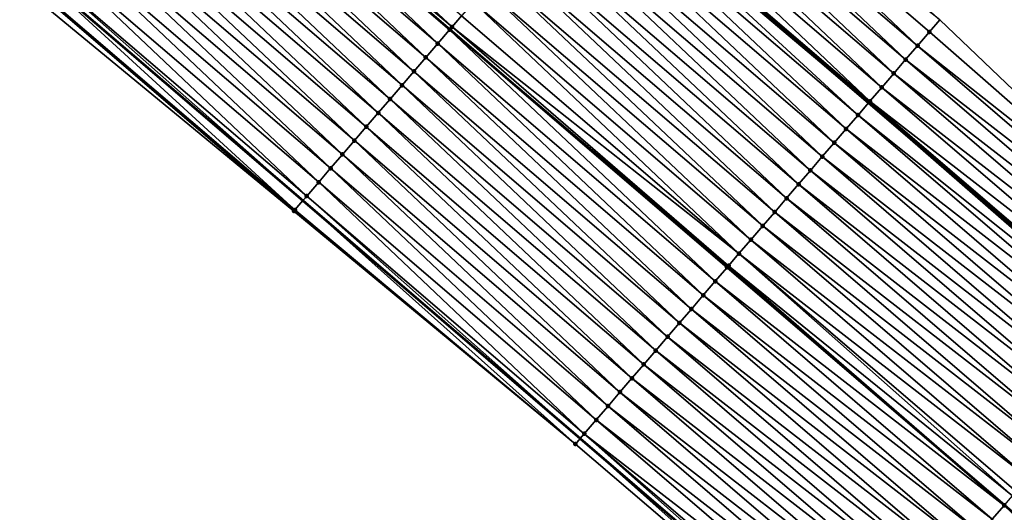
# Model space of a CAD drawing. Header units: feet. Extents: x 2017424 to 2024169, y 808042 to 818730.
# Tile 174 of 256: x 2018863 to 2018917, y 817466 to 817493. Entities that reach past the tile are written whole.
import ezdxf

# ---------------------------------------------------------------- set-up
doc = ezdxf.new("R2010")
doc.units = ezdxf.units.FT
doc.header["$MEASUREMENT"] = 0
for name, color, linetype, lineweight in [('EP_Travel Lane', 172, 'Continuous', 53), ('NB-Road Shots', 141, 'Continuous', 100), ('NB-Road X-Section', 40, 'Continuous', 13), ('STRIPING', 60, 'Continuous', 53)]:
    doc.layers.add(name, color=color, linetype=linetype, lineweight=lineweight)
doc.layers.add('I-77-MM15-17_NB-Surface-BORDER', color=7, linetype='Continuous')
doc.layers.add('I-77-MM15-17_NB-Surface-TIN', color=7, linetype='Continuous')

msp = doc.modelspace()

# ---------------------------------------------------------------- linework, layer by layer
at = {"layer": 'EP_Travel Lane'}
for points in [[(2018680.487801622, 817682.9492509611, 265.2869887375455), (2018695.732662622, 817670.0038730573, 265.1723295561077), (2018710.977544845, 817657.058477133, 265.062097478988), (2018726.222418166, 817644.1130887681, 264.9500094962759), (2018741.467385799, 817631.1676203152, 264.8575834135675), (2018756.712394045, 817618.2221173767, 264.7736264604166), (2018771.957462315, 817605.2765634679, 264.7021801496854), (2018787.202530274, 817592.331009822, 264.6306692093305), (2018802.449268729, 817579.3916672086, 264.6042746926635), (2018817.723675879, 817566.4807958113, 264.5448147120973), (2018832.998122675, 817553.5698909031, 264.4957293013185), (2018848.274330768, 817540.7163852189, 264.4197961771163), (2018863.594907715, 817527.8605148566, 264.3358394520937), (2018878.981106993, 817514.9153994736, 264.2239880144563), (2018894.161988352, 817501.8954641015, 264.0749702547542), (2018909.342777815, 817488.8756075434, 263.9106404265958), (2018924.522298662, 817475.8265810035, 263.7352914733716), (2018939.679067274, 817462.7787122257, 263.5755120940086), (2018954.858152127, 817449.6994170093, 263.3990584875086), (2018969.966004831, 817436.5953749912, 263.2069529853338), (2018985.073937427, 817423.4912636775, 263.0262041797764), (2019000.181863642, 817410.3891753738, 262.8748321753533)], [(2018679.915244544, 817651.296942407, 265.5613112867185), (2018695.185495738, 817638.3821200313, 265.3919447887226), (2018710.455550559, 817625.4674637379, 265.1817087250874), (2018725.725785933, 817612.5526547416, 265.0090497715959), (2018740.995981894, 817599.6378790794, 264.8281840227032), (2018756.266327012, 817586.722977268, 264.6783650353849), (2018771.536634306, 817573.8081074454, 264.5206743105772), (2018786.810242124, 817560.8913698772, 264.385724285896), (2018802.084329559, 817547.9807687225, 264.2426014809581), (2018817.358385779, 817535.070193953, 264.0913103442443), (2018832.701104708, 817522.1609300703, 263.9430832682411), (2018848.021889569, 817509.3056202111, 263.821537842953), (2018863.207168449, 817496.5298005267, 263.6983203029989), (2018878.387983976, 817483.5099216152, 263.53832794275), (2018893.568794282, 817470.4900471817, 263.3774655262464), (2018908.714644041, 817457.4700170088, 263.2195613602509), (2018923.871443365, 817444.4221217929, 263.0650736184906), (2018938.981822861, 817431.402658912, 262.8844902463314), (2018954.089652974, 817418.2986364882, 262.6891724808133), (2018969.197641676, 817405.1944765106, 262.516409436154), (2018984.308099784, 817392.0901700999, 262.3623027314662), (2018999.417576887, 817378.9879514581, 262.1726047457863)]]:
    msp.add_polyline3d(points, dxfattribs=at)
at = {"layer": 'I-77-MM15-17_NB-Surface-BORDER', "color": 3, "linetype": 'Continuous', "lineweight": -3}
for points in [[(2018680.645252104, 817683.1354620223, 265.283357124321), (2018696.27037605, 817670.6399375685, 265.1465820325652), (2018712.832506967, 817659.2525219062, 264.9939318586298), (2018729.394689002, 817647.8650630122, 264.8519203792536), (2018744.665829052, 817634.9501189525, 264.8028906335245), (2018759.937057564, 817622.0351000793, 264.7722757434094), (2018775.853890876, 817609.883752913, 264.7126077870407), (2018791.460974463, 817597.3659360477, 264.6744261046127), (2018807.035076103, 817584.816546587, 264.6598381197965), (2018822.474365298, 817572.1005646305, 264.6231879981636), (2018837.739438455, 817559.178745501, 264.5514728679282), (2018852.844230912, 817546.1622988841, 264.4526909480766), (2018868.164826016, 817533.3067755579, 264.3296399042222), (2018882.957923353, 817519.552864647, 264.1741285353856), (2018898.238566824, 817506.648392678, 264.0956368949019), (2018913.244286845, 817493.4243320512, 263.9377196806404), (2018927.737411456, 817479.5610504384, 263.7605349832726), (2018942.359920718, 817465.8928813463, 263.5743097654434), (2018956.895395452, 817452.0483271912, 263.3891777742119), (2018972.003313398, 817438.9442311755, 263.2061667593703), (2018986.456066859, 817425.0846488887, 263.0327841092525), (2019002.50888911, 817413.0720766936, 262.9231978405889)], [(2018998.315566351, 817377.7179933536, 262.1044480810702), (2018983.699811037, 817391.389350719, 262.3112769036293), (2018968.662655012, 817404.5779871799, 262.4949297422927), (2018953.25991355, 817417.3428071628, 262.6335508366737), (2018938.547647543, 817430.9025963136, 262.8489513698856), (2018923.816493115, 817444.3583262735, 263.0619861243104), (2018908.472494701, 817457.1889091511, 263.2042565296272), (2018893.300918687, 817470.1779385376, 263.3587733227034), (2018877.897395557, 817482.9383015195, 263.5059968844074), (2018862.474259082, 817495.6759465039, 263.6408178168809), (2018847.242212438, 817508.3769615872, 263.7586813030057), (2018832.143499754, 817521.4967048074, 263.9068526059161), (2018816.564544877, 817534.131511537, 264.0289594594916), (2018801.430892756, 817547.2079866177, 264.2069460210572), (2018786.380197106, 817560.3827849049, 264.3616748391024), (2018771.058846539, 817573.2433759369, 264.4977271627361), (2018756.038213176, 817586.4533273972, 264.6700593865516), (2018740.274153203, 817598.7845887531, 264.8047430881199), (2018725.120969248, 817611.8377022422, 264.9878453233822), (2018709.955365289, 817624.8761507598, 265.168795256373), (2018695.161368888, 817638.3535921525, 265.3918769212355), (2018679.766550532, 817651.1211484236, 265.558469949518)]]:
    msp.add_polyline3d(points, dxfattribs=at)
at = {"layer": 'I-77-MM15-17_NB-Surface-TIN', "color": 128, "linetype": 'Continuous', "lineweight": -3}
for points in [[(2018886.556645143, 817493.0309624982, 263.8179350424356), (2018871.889563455, 817506.6497095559, 263.9887548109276), (2018871.245923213, 817505.8995558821, 263.962955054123)], [(2018886.556645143, 817493.0309624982, 263.8179350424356), (2018887.070465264, 817493.6297643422, 263.8425082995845), (2018871.889563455, 817506.6497095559, 263.9887548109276)], [(2018885.76810092, 817492.1119213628, 263.7866481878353), (2018871.238392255, 817505.8907786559, 263.9626531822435), (2018870.587193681, 817505.1318712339, 263.9319902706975)], [(2018886.419232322, 817492.8708863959, 263.8061185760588), (2018871.245923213, 817505.8995558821, 263.962955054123), (2018871.238392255, 817505.8907786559, 263.9626531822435)], [(2018885.76810092, 817492.1119213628, 263.7866481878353), (2018886.419232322, 817492.8708863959, 263.8061185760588), (2018871.238392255, 817505.8907786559, 263.9626531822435)], [(2018886.556645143, 817493.0309624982, 263.8179350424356), (2018871.245923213, 817505.8995558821, 263.962955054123), (2018886.42676155, 817492.8796574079, 263.806766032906)], [(2018886.419232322, 817492.8708863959, 263.8061185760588), (2018886.42676155, 817492.8796574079, 263.806766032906), (2018871.245923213, 817505.8995558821, 263.962955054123)], [(2018912.017984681, 817491.9945977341, 263.9294328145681), (2018897.488201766, 817505.7735187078, 264.09306227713), (2018896.837160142, 817505.0144766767, 264.0885511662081)], [(2018912.017984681, 817491.9945977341, 263.9294328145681), (2018912.669019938, 817492.7536452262, 263.9328831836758), (2018897.488201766, 817505.7735187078, 264.09306227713)], [(2018912.669019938, 817492.7536452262, 263.9328831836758), (2018913.244286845, 817493.4243320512, 263.9377196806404), (2018897.488201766, 817505.7735187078, 264.09306227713)], [(2018885.116984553, 817491.352943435, 263.7696829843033), (2018870.587193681, 817505.1318712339, 263.9319902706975), (2018869.93608013, 817504.3728908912, 263.9154944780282)], [(2018885.116984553, 817491.352943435, 263.7696829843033), (2018885.76810092, 817492.1119213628, 263.7866481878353), (2018870.587193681, 817505.1318712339, 263.9319902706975)], [(2018911.366941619, 817491.2355569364, 263.924681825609), (2018896.837160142, 817505.0144766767, 264.0885511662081), (2018896.186100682, 817504.2554499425, 264.0810681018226)], [(2018911.366941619, 817491.2355569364, 263.924681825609), (2018912.017984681, 817491.9945977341, 263.9294328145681), (2018896.837160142, 817505.0144766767, 264.0885511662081)], [(2018884.465824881, 817490.5940026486, 263.7455019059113), (2018869.93608013, 817504.3728908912, 263.9154944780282), (2018869.284938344, 817503.6139347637, 263.8942940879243)], [(2018884.465824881, 817490.5940026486, 263.7455019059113), (2018885.116984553, 817491.352943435, 263.7696829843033), (2018869.93608013, 817504.3728908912, 263.9154944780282)], [(2018910.715907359, 817490.4765085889, 263.9213976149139), (2018896.186100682, 817504.2554499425, 264.0810681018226), (2018895.535063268, 817503.4964043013, 264.0772583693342)], [(2018910.715907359, 817490.4765085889, 263.9213976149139), (2018911.366941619, 817491.2355569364, 263.924681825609), (2018896.186100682, 817504.2554499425, 264.0810681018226)], [(2018883.814689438, 817489.8350410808, 263.7253582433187), (2018869.284938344, 817503.6139347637, 263.8942940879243), (2018868.633814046, 817502.8549636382, 263.8760075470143)], [(2018883.814689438, 817489.8350410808, 263.7253582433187), (2018884.465824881, 817490.5940026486, 263.7455019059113), (2018869.284938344, 817503.6139347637, 263.8942940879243)], [(2018910.064875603, 817489.7174580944, 263.918530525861), (2018895.535063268, 817503.4964043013, 264.0772583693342), (2018894.884058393, 817502.737330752, 264.0788705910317)], [(2018910.064875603, 817489.7174580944, 263.918530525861), (2018910.715907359, 817490.4765085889, 263.9213976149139), (2018895.535063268, 817503.4964043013, 264.0772583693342)], [(2018883.163575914, 817489.0760607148, 263.7088667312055), (2018868.633814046, 817502.8549636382, 263.8760075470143), (2018867.982689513, 817502.0959927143, 263.8576818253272)], [(2018883.163575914, 817489.0760607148, 263.7088667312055), (2018883.814689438, 817489.8350410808, 263.7253582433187), (2018868.633814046, 817502.8549636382, 263.8760075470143)], [(2018909.41382911, 817488.9584202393, 263.913207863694), (2018894.884058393, 817502.737330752, 264.0788705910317), (2018894.23303104, 817501.9782764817, 264.0767373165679)], [(2018909.41382911, 817488.9584202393, 263.913207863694), (2018910.064875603, 817489.7174580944, 263.918530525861), (2018894.884058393, 817502.737330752, 264.0788705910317)], [(2018882.512434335, 817488.3171044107, 263.6877004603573), (2018867.982689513, 817502.0959927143, 263.8576818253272), (2018867.331574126, 817501.3370139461, 263.8408801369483)], [(2018882.512434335, 817488.3171044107, 263.6877004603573), (2018883.163575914, 817489.0760607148, 263.7088667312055), (2018867.982689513, 817502.0959927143, 263.8576818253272)], [(2018909.390377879, 817488.9310842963, 263.9125858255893), (2018894.23303104, 817501.9782764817, 264.0767373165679), (2018894.161988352, 817501.8954641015, 264.0749702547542)], [(2018909.390377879, 817488.9310842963, 263.9125858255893), (2018909.41382911, 817488.9584202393, 263.913207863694), (2018894.23303104, 817501.9782764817, 264.0767373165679)], [(2018908.762656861, 817488.1994902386, 263.8869310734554), (2018894.061270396, 817501.778060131, 264.0724650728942), (2018893.581872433, 817501.2193347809, 264.0527338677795)], [(2018894.061270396, 817501.778060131, 264.0724650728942), (2018909.342777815, 817488.8756075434, 263.9106404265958), (2018894.161988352, 817501.8954641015, 264.0749702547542)], [(2018908.762656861, 817488.1994902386, 263.8869310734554), (2018909.342777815, 817488.8756075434, 263.9106404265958), (2018894.061270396, 817501.778060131, 264.0724650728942)], [(2018909.390377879, 817488.9310842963, 263.9125858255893), (2018894.161988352, 817501.8954641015, 264.0749702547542), (2018909.342777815, 817488.8756075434, 263.9106404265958)], [(2018881.861287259, 817487.5581528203, 263.6656183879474), (2018867.331574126, 817501.3370139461, 263.8408801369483), (2018866.680449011, 817500.578043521, 263.8224575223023)], [(2018881.861287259, 817487.5581528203, 263.6656183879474), (2018882.512434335, 817488.3171044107, 263.6877004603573), (2018867.331574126, 817501.3370139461, 263.8408801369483)], [(2018908.111492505, 817487.4405534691, 263.8619693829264), (2018893.581872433, 817501.2193347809, 264.0527338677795), (2018892.930683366, 817500.4604192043, 264.0236550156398)], [(2018908.111492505, 817487.4405534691, 263.8619693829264), (2018908.762656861, 817488.1994902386, 263.8869310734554), (2018893.581872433, 817501.2193347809, 264.0527338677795)], [(2018881.210106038, 817486.7992305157, 263.6378466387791), (2018866.680449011, 817500.578043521, 263.8224575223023), (2018866.029268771, 817499.8191203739, 263.7948496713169)], [(2018881.210106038, 817486.7992305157, 263.6378466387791), (2018881.861287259, 817487.5581528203, 263.6656183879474), (2018866.680449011, 817500.578043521, 263.8224575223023)], [(2018907.460361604, 817486.6815880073, 263.8425820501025), (2018892.930683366, 817500.4604192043, 264.0236550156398), (2018892.279551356, 817499.7014546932, 264.0040831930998)], [(2018907.460361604, 817486.6815880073, 263.8425820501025), (2018908.111492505, 817487.4405534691, 263.8619693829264), (2018892.930683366, 817500.4604192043, 264.0236550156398)], [(2018880.558922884, 817486.0403098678, 263.6097530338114), (2018866.029268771, 817499.8191203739, 263.7948496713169), (2018865.37807524, 817499.060208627, 263.7650269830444)], [(2018880.558922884, 817486.0403098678, 263.6097530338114), (2018881.210106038, 817486.7992305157, 263.6378466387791), (2018866.029268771, 817499.8191203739, 263.7948496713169)], [(2018906.809243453, 817485.92261161, 263.8253192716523), (2018892.279551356, 817499.7014546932, 264.0040831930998), (2018891.62844312, 817498.9424697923, 263.9884727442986)], [(2018906.809243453, 817485.92261161, 263.8253192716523), (2018907.460361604, 817486.6815880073, 263.8425820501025), (2018892.279551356, 817499.7014546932, 264.0040831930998)], [(2018879.907753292, 817485.2813775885, 263.5839192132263), (2018865.37807524, 817499.060208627, 263.7650269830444), (2018864.726910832, 817498.3012719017, 263.7400571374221)], [(2018879.907753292, 817485.2813775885, 263.5839192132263), (2018880.558922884, 817486.0403098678, 263.6097530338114), (2018865.37807524, 817499.060208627, 263.7650269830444)], [(2018906.158127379, 817485.1636334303, 263.8084027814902), (2018891.62844312, 817498.9424697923, 263.9884727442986), (2018890.977341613, 817498.1834791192, 263.9739836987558)], [(2018906.158127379, 817485.1636334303, 263.8084027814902), (2018906.809243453, 817485.92261161, 263.8253192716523), (2018891.62844312, 817498.9424697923, 263.9884727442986)], [(2018879.256605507, 817484.5224266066, 263.5617189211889), (2018864.726910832, 817498.3012719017, 263.7400571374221), (2018864.07577235, 817497.5423129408, 263.7194072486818)], [(2018879.256605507, 817484.5224266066, 263.5617189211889), (2018879.907753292, 817485.2813775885, 263.5839192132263), (2018864.726910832, 817498.3012719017, 263.7400571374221)], [(2018905.507004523, 817484.4046610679, 263.7903560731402), (2018890.977341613, 817498.1834791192, 263.9739836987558), (2018890.326222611, 817497.424503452, 263.9565792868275)], [(2018905.507004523, 817484.4046610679, 263.7903560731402), (2018906.158127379, 817485.1636334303, 263.8084027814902), (2018890.977341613, 817498.1834791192, 263.9739836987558)], [(2018878.605535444, 817483.7634089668, 263.5524690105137), (2018864.07577235, 817497.5423129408, 263.7194072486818), (2018863.424714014, 817496.7832852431, 263.7121116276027)], [(2018878.605535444, 817483.7634089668, 263.5524690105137), (2018879.256605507, 817484.5224266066, 263.5617189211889), (2018864.07577235, 817497.5423129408, 263.7194072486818)], [(2018904.855857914, 817483.6457090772, 263.7683515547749), (2018890.326222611, 817497.424503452, 263.9565792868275), (2018889.675064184, 817496.6655615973, 263.9326057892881)], [(2018904.855857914, 817483.6457090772, 263.7683515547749), (2018905.507004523, 817484.4046610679, 263.7903560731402), (2018890.326222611, 817497.424503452, 263.9565792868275)], [(2018863.424714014, 817496.7832852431, 263.7121116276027), (2018863.207168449, 817496.5298005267, 263.6983203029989), (2018878.387983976, 817483.5099216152, 263.53832794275)], [(2018878.605535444, 817483.7634089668, 263.5524690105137), (2018863.424714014, 817496.7832852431, 263.7121116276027), (2018878.387983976, 817483.5099216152, 263.53832794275)], [(2018904.204688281, 817482.8867768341, 263.7425104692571), (2018889.675064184, 817496.6655615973, 263.9326057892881), (2018889.02387172, 817495.9066489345, 263.9029608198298)], [(2018904.204688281, 817482.8867768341, 263.7425104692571), (2018904.855857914, 817483.6457090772, 263.7683515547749), (2018889.675064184, 817496.6655615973, 263.9326057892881)], [(2018877.954266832, 817483.0045616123, 263.5101358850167), (2018863.207168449, 817496.5298005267, 263.6983203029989), (2018862.77345168, 817496.0244325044, 263.6708247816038)], [(2018877.954266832, 817483.0045616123, 263.5101358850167), (2018878.387983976, 817483.5099216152, 263.53832794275), (2018863.207168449, 817496.5298005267, 263.6983203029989)], [(2018877.897395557, 817482.9383015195, 263.5059968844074), (2018862.7216135, 817495.9640415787, 263.666626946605), (2018862.474259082, 817495.6759465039, 263.6408178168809)], [(2018877.897395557, 817482.9383015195, 263.5059968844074), (2018862.77345168, 817496.0244325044, 263.6708247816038), (2018862.7216135, 817495.9640415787, 263.666626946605)], [(2018877.897395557, 817482.9383015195, 263.5059968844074), (2018877.954266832, 817483.0045616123, 263.5101358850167), (2018862.77345168, 817496.0244325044, 263.6708247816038)], [(2018903.553533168, 817482.1278321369, 263.7190889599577), (2018889.02387172, 817495.9066489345, 263.9029608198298), (2018888.372715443, 817495.1477052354, 263.879345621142)], [(2018903.553533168, 817482.1278321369, 263.7190889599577), (2018904.204688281, 817482.8867768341, 263.7425104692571), (2018889.02387172, 817495.9066489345, 263.9029608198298)], [(2018902.902404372, 817481.3688648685, 263.7000526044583), (2018888.372715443, 817495.1477052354, 263.879345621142), (2018887.72158257, 817494.3887414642, 263.8596300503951)], [(2018902.902404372, 817481.3688648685, 263.7000526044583), (2018903.553533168, 817482.1278321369, 263.7190889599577), (2018888.372715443, 817495.1477052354, 263.879345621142)], [(2018902.251275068, 817480.6098980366, 263.6809314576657), (2018887.72158257, 817494.3887414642, 263.8596300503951), (2018887.070465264, 817493.6297643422, 263.8425082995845)], [(2018902.251275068, 817480.6098980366, 263.6809314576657), (2018902.902404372, 817481.3688648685, 263.7000526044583), (2018887.72158257, 817494.3887414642, 263.8596300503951)], [(2018902.251275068, 817480.6098980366, 263.6809314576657), (2018887.070465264, 817493.6297643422, 263.8425082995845), (2018886.556645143, 817493.0309624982, 263.8179350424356)], [(2018927.737411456, 817479.5610504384, 263.7605349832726), (2018913.244286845, 817493.4243320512, 263.9377196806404), (2018912.669019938, 817492.7536452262, 263.9328831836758)], [(2018900.948934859, 817479.0920343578, 263.6290924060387), (2018886.419232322, 817492.8708863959, 263.8061185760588), (2018885.76810092, 817492.1119213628, 263.7866481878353)], [(2018901.600087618, 817479.8509810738, 263.6521216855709), (2018886.42676155, 817492.8796574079, 263.806766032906), (2018886.419232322, 817492.8708863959, 263.8061185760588)], [(2018900.948934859, 817479.0920343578, 263.6290924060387), (2018901.600087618, 817479.8509810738, 263.6521216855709), (2018886.419232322, 817492.8708863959, 263.8061185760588)], [(2018901.681696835, 817479.9460818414, 263.6565153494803), (2018886.556645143, 817493.0309624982, 263.8179350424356), (2018886.42676155, 817492.8796574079, 263.806766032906)], [(2018901.681696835, 817479.9460818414, 263.6565153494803), (2018886.42676155, 817492.8796574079, 263.806766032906), (2018901.607611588, 817479.8597488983, 263.6525267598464)], [(2018901.600087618, 817479.8509810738, 263.6521216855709), (2018901.607611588, 817479.8597488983, 263.6525267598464), (2018886.42676155, 817492.8796574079, 263.806766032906)], [(2018901.681696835, 817479.9460818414, 263.6565153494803), (2018902.251275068, 817480.6098980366, 263.6809314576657), (2018886.556645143, 817493.0309624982, 263.8179350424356)], [(2018927.737411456, 817479.5610504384, 263.7605349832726), (2018912.669019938, 817492.7536452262, 263.9328831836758), (2018912.017984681, 817491.9945977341, 263.9294328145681)], [(2018900.29781107, 817478.3330627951, 263.610890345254), (2018885.76810092, 817492.1119213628, 263.7866481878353), (2018885.116984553, 817491.352943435, 263.7696829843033)], [(2018900.29781107, 817478.3330627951, 263.610890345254), (2018900.948934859, 817479.0920343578, 263.6290924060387), (2018885.76810092, 817492.1119213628, 263.7866481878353)], [(2018927.203286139, 817478.9406313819, 263.7574694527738), (2018912.017984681, 817491.9945977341, 263.9294328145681), (2018911.366941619, 817491.2355569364, 263.924681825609)], [(2018927.203286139, 817478.9406313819, 263.7574694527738), (2018927.737411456, 817479.5610504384, 263.7605349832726), (2018912.017984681, 817491.9945977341, 263.9294328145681)], [(2018899.646675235, 817477.5741015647, 263.5906809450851), (2018885.116984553, 817491.352943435, 263.7696829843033), (2018884.465824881, 817490.5940026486, 263.7455019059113)], [(2018899.646675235, 817477.5741015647, 263.5906809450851), (2018900.29781107, 817478.3330627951, 263.610890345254), (2018885.116984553, 817491.352943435, 263.7696829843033)], [(2018926.550851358, 817478.1827865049, 263.7539105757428), (2018911.366941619, 817491.2355569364, 263.924681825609), (2018910.715907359, 817490.4765085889, 263.9213976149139)], [(2018926.550851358, 817478.1827865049, 263.7539105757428), (2018927.203286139, 817478.9406313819, 263.7574694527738), (2018911.366941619, 817491.2355569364, 263.924681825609)], [(2018898.995549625, 817476.8151315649, 263.5721752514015), (2018884.465824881, 817490.5940026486, 263.7455019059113), (2018883.814689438, 817489.8350410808, 263.7253582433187)], [(2018898.995549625, 817476.8151315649, 263.5721752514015), (2018899.646675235, 817477.5741015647, 263.5906809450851), (2018884.465824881, 817490.5940026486, 263.7455019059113)], [(2018925.898425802, 817477.4249336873, 263.7519409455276), (2018910.715907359, 817490.4765085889, 263.9213976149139), (2018910.064875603, 817489.7174580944, 263.918530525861)], [(2018925.898425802, 817477.4249336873, 263.7519409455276), (2018926.550851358, 817478.1827865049, 263.7539105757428), (2018910.715907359, 817490.4765085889, 263.9213976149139)], [(2018898.344423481, 817476.0561620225, 263.5535807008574), (2018883.814689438, 817489.8350410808, 263.7253582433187), (2018883.163575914, 817489.0760607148, 263.7088667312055)], [(2018898.344423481, 817476.0561620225, 263.5535807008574), (2018898.995549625, 817476.8151315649, 263.5721752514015), (2018883.814689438, 817489.8350410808, 263.7253582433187)], [(2018925.245987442, 817476.6670918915, 263.7477653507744), (2018910.064875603, 817489.7174580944, 263.918530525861), (2018909.41382911, 817488.9584202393, 263.913207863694)], [(2018925.245987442, 817476.6670918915, 263.7477653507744), (2018925.898425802, 817477.4249336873, 263.7519409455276), (2018910.064875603, 817489.7174580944, 263.918530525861)], [(2018897.693285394, 817475.2972027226, 263.5329962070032), (2018883.163575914, 817489.0760607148, 263.7088667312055), (2018882.512434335, 817488.3171044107, 263.6877004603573)], [(2018897.693285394, 817475.2972027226, 263.5329962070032), (2018898.344423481, 817476.0561620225, 263.5535807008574), (2018883.163575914, 817489.0760607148, 263.7088667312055)], [(2018924.415405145, 817475.7024420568, 263.7326011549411), (2018909.342777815, 817488.8756075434, 263.9106404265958), (2018908.762656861, 817488.1994902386, 263.8869310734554)], [(2018909.390377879, 817488.9310842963, 263.9125858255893), (2018909.342777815, 817488.8756075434, 263.9106404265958), (2018924.522298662, 817475.8265810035, 263.7352914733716)], [(2018924.415405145, 817475.7024420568, 263.7326011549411), (2018924.522298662, 817475.8265810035, 263.7352914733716), (2018909.342777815, 817488.8756075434, 263.9106404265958)], [(2018924.593511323, 817475.9092826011, 263.737083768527), (2018909.41382911, 817488.9584202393, 263.913207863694), (2018909.390377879, 817488.9310842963, 263.9125858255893)], [(2018924.593511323, 817475.9092826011, 263.737083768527), (2018909.390377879, 817488.9310842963, 263.9125858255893), (2018924.522298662, 817475.8265810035, 263.7352914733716)], [(2018924.593511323, 817475.9092826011, 263.737083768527), (2018925.245987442, 817476.6670918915, 263.7477653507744), (2018909.41382911, 817488.9584202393, 263.913207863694)], [(2018897.042128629, 817474.5382594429, 263.509299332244), (2018882.512434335, 817488.3171044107, 263.6877004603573), (2018881.861287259, 817487.5581528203, 263.6656183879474)], [(2018897.042128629, 817474.5382594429, 263.509299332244), (2018897.693285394, 817475.2972027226, 263.5329962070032), (2018882.512434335, 817488.3171044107, 263.6877004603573)], [(2018923.940975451, 817475.1515247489, 263.7161068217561), (2018908.762656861, 817488.1994902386, 263.8869310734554), (2018908.111492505, 817487.4405534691, 263.8619693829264)], [(2018923.940975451, 817475.1515247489, 263.7161068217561), (2018924.415405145, 817475.7024420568, 263.7326011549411), (2018908.762656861, 817488.1994902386, 263.8869310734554)], [(2018896.390963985, 817473.7793229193, 263.4842898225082), (2018881.861287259, 817487.5581528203, 263.6656183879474), (2018881.210106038, 817486.7992305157, 263.6378466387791)], [(2018896.390963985, 817473.7793229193, 263.4842898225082), (2018897.042128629, 817474.5382594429, 263.509299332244), (2018881.861287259, 817487.5581528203, 263.6656183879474)], [(2018923.288417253, 817474.3937861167, 263.6912829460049), (2018908.111492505, 817487.4405534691, 263.8619693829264), (2018907.460361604, 817486.6815880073, 263.8425820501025)], [(2018923.288417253, 817474.3937861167, 263.6912829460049), (2018923.940975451, 817475.1515247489, 263.7161068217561), (2018908.111492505, 817487.4405534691, 263.8619693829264)], [(2018895.739780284, 817473.0204027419, 263.4561046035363), (2018881.210106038, 817486.7992305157, 263.6378466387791), (2018880.558922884, 817486.0403098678, 263.6097530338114)], [(2018895.739780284, 817473.0204027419, 263.4561046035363), (2018896.390963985, 817473.7793229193, 263.4842898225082), (2018881.210106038, 817486.7992305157, 263.6378466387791)], [(2018922.635899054, 817473.6360130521, 263.6733507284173), (2018907.460361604, 817486.6815880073, 263.8425820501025), (2018906.809243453, 817485.92261161, 263.8253192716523)], [(2018922.635899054, 817473.6360130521, 263.6733507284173), (2018923.288417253, 817474.3937861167, 263.6912829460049), (2018907.460361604, 817486.6815880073, 263.8425820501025)], [(2018895.088624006, 817472.261459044, 263.4324889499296), (2018880.558922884, 817486.0403098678, 263.6097530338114), (2018879.907753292, 817485.2813775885, 263.5839192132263)], [(2018895.088624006, 817472.261459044, 263.4324889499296), (2018895.739780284, 817473.0204027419, 263.4561046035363), (2018880.558922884, 817486.0403098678, 263.6097530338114)], [(2018921.983398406, 817472.8782248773, 263.6584428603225), (2018906.809243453, 817485.92261161, 263.8253192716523), (2018906.158127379, 817485.1636334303, 263.8084027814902)], [(2018921.983398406, 817472.8782248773, 263.6584428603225), (2018922.635899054, 817473.6360130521, 263.6733507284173), (2018906.809243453, 817485.92261161, 263.8253192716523)], [(2018894.437474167, 817471.5025098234, 263.4099462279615), (2018879.907753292, 817485.2813775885, 263.5839192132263), (2018879.256605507, 817484.5224266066, 263.5617189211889)], [(2018894.437474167, 817471.5025098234, 263.4099462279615), (2018895.088624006, 817472.261459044, 263.4324889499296), (2018879.907753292, 817485.2813775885, 263.5839192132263)], [(2018921.330888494, 817472.1204446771, 263.6419388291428), (2018906.158127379, 817485.1636334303, 263.8084027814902), (2018905.507004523, 817484.4046610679, 263.7903560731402)], [(2018921.330888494, 817472.1204446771, 263.6419388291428), (2018921.983398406, 817472.8782248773, 263.6584428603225), (2018906.158127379, 817485.1636334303, 263.8084027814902)], [(2018893.786355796, 817470.7435336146, 263.3926468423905), (2018879.256605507, 817484.5224266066, 263.5617189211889), (2018878.605535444, 817483.7634089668, 263.5524690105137)], [(2018893.786355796, 817470.7435336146, 263.3926468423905), (2018894.437474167, 817471.5025098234, 263.4099462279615), (2018879.256605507, 817484.5224266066, 263.5617189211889)], [(2018920.678361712, 817471.362679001, 263.6225278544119), (2018905.507004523, 817484.4046610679, 263.7903560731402), (2018904.855857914, 817483.6457090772, 263.7683515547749)], [(2018920.678361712, 817471.362679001, 263.6225278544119), (2018921.330888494, 817472.1204446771, 263.6419388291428), (2018905.507004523, 817484.4046610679, 263.7903560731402)], [(2018878.605535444, 817483.7634089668, 263.5524690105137), (2018878.387983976, 817483.5099216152, 263.53832794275), (2018893.568794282, 817470.4900471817, 263.3774655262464)], [(2018893.786355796, 817470.7435336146, 263.3926468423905), (2018878.605535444, 817483.7634089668, 263.5524690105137), (2018893.568794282, 817470.4900471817, 263.3774655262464)], [(2018893.300918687, 817470.1779385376, 263.3587733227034), (2018878.387983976, 817483.5099216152, 263.53832794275), (2018877.954266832, 817483.0045616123, 263.5101358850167)], [(2018893.300918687, 817470.1779385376, 263.3587733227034), (2018893.568794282, 817470.4900471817, 263.3774655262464), (2018878.387983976, 817483.5099216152, 263.53832794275)], [(2018920.02582143, 817470.6049249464, 263.6007907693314), (2018904.855857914, 817483.6457090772, 263.7683515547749), (2018904.204688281, 817482.8867768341, 263.7425104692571)], [(2018920.02582143, 817470.6049249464, 263.6007907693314), (2018920.678361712, 817471.362679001, 263.6225278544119), (2018904.855857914, 817483.6457090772, 263.7683515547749)], [(2018893.300918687, 817470.1779385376, 263.3587733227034), (2018877.954266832, 817483.0045616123, 263.5101358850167), (2018877.897395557, 817482.9383015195, 263.5059968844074)], [(2018919.373273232, 817469.847177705, 263.5776900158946), (2018904.204688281, 817482.8867768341, 263.7425104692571), (2018903.553533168, 817482.1278321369, 263.7190889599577)], [(2018919.373273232, 817469.847177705, 263.5776900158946), (2018920.02582143, 817470.6049249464, 263.6007907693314), (2018904.204688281, 817482.8867768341, 263.7425104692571)], [(2018918.720739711, 817469.0894178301, 263.5571179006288), (2018903.553533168, 817482.1278321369, 263.7190889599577), (2018902.902404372, 817481.3688648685, 263.7000526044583)], [(2018918.720739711, 817469.0894178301, 263.5571179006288), (2018919.373273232, 817469.847177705, 263.5776900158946), (2018903.553533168, 817482.1278321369, 263.7190889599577)], [(2018918.068217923, 817468.3316478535, 263.5385676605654), (2018902.902404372, 817481.3688648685, 263.7000526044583), (2018902.251275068, 817480.6098980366, 263.6809314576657)], [(2018918.068217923, 817468.3316478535, 263.5385676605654), (2018918.720739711, 817469.0894178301, 263.5571179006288), (2018902.902404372, 817481.3688648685, 263.7000526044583)], [(2018917.21480489, 817467.3406580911, 263.5079920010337), (2018902.251275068, 817480.6098980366, 263.6809314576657), (2018901.681696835, 817479.9460818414, 263.6565153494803)], [(2018917.415675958, 817467.5738952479, 263.5165405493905), (2018918.068217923, 817468.3316478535, 263.5385676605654), (2018902.251275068, 817480.6098980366, 263.6809314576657)], [(2018917.21480489, 817467.3406580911, 263.5079920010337), (2018917.415675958, 817467.5738952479, 263.5165405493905), (2018902.251275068, 817480.6098980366, 263.6809314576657)], [(2018901.681696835, 817479.9460818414, 263.6565153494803), (2018901.607611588, 817479.8597488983, 263.6525267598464), (2018916.77063566, 817466.8249287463, 263.4883834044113)], [(2018917.21480489, 817467.3406580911, 263.5079920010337), (2018901.681696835, 817479.9460818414, 263.6565153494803), (2018916.77063566, 817466.8249287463, 263.4883834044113)], [(2018916.763096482, 817466.8161749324, 263.4880505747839), (2018901.600087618, 817479.8509810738, 263.6521216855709), (2018900.948934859, 817479.0920343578, 263.6290924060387)], [(2018916.763096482, 817466.8161749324, 263.4880505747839), (2018901.607611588, 817479.8597488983, 263.6525267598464), (2018901.600087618, 817479.8509810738, 263.6521216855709)], [(2018916.763096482, 817466.8161749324, 263.4880505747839), (2018916.77063566, 817466.8249287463, 263.4883834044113), (2018901.607611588, 817479.8597488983, 263.6525267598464)], [(2018916.110575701, 817466.0584040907, 263.4696734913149), (2018900.948934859, 817479.0920343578, 263.6290924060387), (2018900.29781107, 817478.3330627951, 263.610890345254)], [(2018916.110575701, 817466.0584040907, 263.4696734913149), (2018916.763096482, 817466.8161749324, 263.4880505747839), (2018900.948934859, 817479.0920343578, 263.6290924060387)], [(2018915.458065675, 817465.3006239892, 263.4531497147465), (2018900.29781107, 817478.3330627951, 263.610890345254), (2018899.646675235, 817477.5741015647, 263.5906809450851)], [(2018915.458065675, 817465.3006239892, 263.4531497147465), (2018916.110575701, 817466.0584040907, 263.4696734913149), (2018900.29781107, 817478.3330627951, 263.610890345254)], [(2018914.80553651, 817464.5428603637, 263.4333282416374), (2018899.646675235, 817477.5741015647, 263.5906809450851), (2018898.995549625, 817476.8151315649, 263.5721752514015)], [(2018914.80553651, 817464.5428603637, 263.4333282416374), (2018915.458065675, 817465.3006239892, 263.4531497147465), (2018899.646675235, 817477.5741015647, 263.5906809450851)], [(2018914.153016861, 817463.785088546, 263.4151464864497), (2018898.995549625, 817476.8151315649, 263.5721752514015), (2018898.344423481, 817476.0561620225, 263.5535807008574)], [(2018914.153016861, 817463.785088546, 263.4151464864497), (2018914.80553651, 817464.5428603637, 263.4333282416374), (2018898.995549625, 817476.8151315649, 263.5721752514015)], [(2018913.50049547, 817463.0273182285, 263.3966644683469), (2018898.344423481, 817476.0561620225, 263.5535807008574), (2018897.693285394, 817475.2972027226, 263.5329962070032)], [(2018913.50049547, 817463.0273182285, 263.3966644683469), (2018914.153016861, 817463.785088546, 263.4151464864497), (2018898.344423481, 817476.0561620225, 263.5535807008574)], [(2018912.847958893, 817462.2695609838, 263.3755659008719), (2018897.693285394, 817475.2972027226, 263.5329962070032), (2018897.042128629, 817474.5382594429, 263.509299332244)], [(2018912.847958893, 817462.2695609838, 263.3755659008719), (2018913.50049547, 817463.0273182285, 263.3966644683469), (2018897.693285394, 817475.2972027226, 263.5329962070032)], [(2018912.195405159, 817461.5118185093, 263.3515110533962), (2018897.042128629, 817474.5382594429, 263.509299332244), (2018896.390963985, 817473.7793229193, 263.4842898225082)], [(2018912.195405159, 817461.5118185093, 263.3515110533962), (2018912.847958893, 817462.2695609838, 263.3755659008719), (2018897.042128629, 817474.5382594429, 263.509299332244)], [(2018911.542831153, 817460.7540934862, 263.323963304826), (2018896.390963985, 817473.7793229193, 263.4842898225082), (2018895.739780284, 817473.0204027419, 263.4561046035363)], [(2018911.542831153, 817460.7540934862, 263.323963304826), (2018912.195405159, 817461.5118185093, 263.3515110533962), (2018896.390963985, 817473.7793229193, 263.4842898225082)], [(2018910.890276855, 817459.9963514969, 263.2998113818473), (2018895.739780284, 817473.0204027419, 263.4561046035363), (2018895.088624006, 817472.261459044, 263.4324889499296)], [(2018910.890276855, 817459.9963514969, 263.2998113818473), (2018911.542831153, 817460.7540934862, 263.323963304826), (2018895.739780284, 817473.0204027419, 263.4561046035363)], [(2018910.237721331, 817459.238610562, 263.2754483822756), (2018895.088624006, 817472.261459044, 263.4324889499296), (2018894.437474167, 817471.5025098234, 263.4099462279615)], [(2018910.237721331, 817459.238610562, 263.2754483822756), (2018910.890276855, 817459.9963514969, 263.2998113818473), (2018895.088624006, 817472.261459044, 263.4324889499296)], [(2018909.585204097, 817458.4808366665, 263.2576824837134), (2018894.437474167, 817471.5025098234, 263.4099462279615), (2018893.786355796, 817470.7435336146, 263.3926468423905)], [(2018909.585204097, 817458.4808366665, 263.2576824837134), (2018910.237721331, 817459.238610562, 263.2754483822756), (2018894.437474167, 817471.5025098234, 263.4099462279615)], [(2018893.786355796, 817470.7435336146, 263.3926468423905), (2018893.568794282, 817470.4900471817, 263.3774655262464), (2018908.714644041, 817457.4700170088, 263.2195613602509)], [(2018908.932648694, 817457.7230956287, 263.2333401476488), (2018893.786355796, 817470.7435336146, 263.3926468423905), (2018908.714644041, 817457.4700170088, 263.2195613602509)], [(2018908.932648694, 817457.7230956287, 263.2333401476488), (2018909.585204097, 817458.4808366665, 263.2576824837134), (2018893.786355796, 817470.7435336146, 263.3926468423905)], [(2018908.472494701, 817457.1889091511, 263.2042565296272), (2018893.568794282, 817470.4900471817, 263.3774655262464), (2018893.300918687, 817470.1779385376, 263.3587733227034)], [(2018908.472494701, 817457.1889091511, 263.2042565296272), (2018908.714644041, 817457.4700170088, 263.2195613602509), (2018893.568794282, 817470.4900471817, 263.3774655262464)], [(2018931.267392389, 817453.0104972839, 263.3178916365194), (2018916.763096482, 817466.8161749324, 263.4880505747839), (2018916.110575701, 817466.0584040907, 263.4696734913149)], [(2018931.919930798, 817453.7682529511, 263.3393059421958), (2018916.77063566, 817466.8249287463, 263.4883834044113), (2018916.763096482, 817466.8161749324, 263.4880505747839)], [(2018931.267392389, 817453.0104972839, 263.3178916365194), (2018931.919930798, 817453.7682529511, 263.3393059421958), (2018916.763096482, 817466.8161749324, 263.4880505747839)]]:
    msp.add_3dface(points, dxfattribs=at)
at = {"layer": 'NB-Road Shots', "lineweight": 100}
for p in [(2018886.419232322, 817492.8708863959, 263.8061185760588), (2018886.556645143, 817493.0309624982, 263.8179350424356), (2018912.669019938, 817492.7536452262, 263.9328831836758), (2018885.76810092, 817492.1119213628, 263.7866481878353), (2018912.017984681, 817491.9945977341, 263.9294328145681), (2018885.116984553, 817491.352943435, 263.7696829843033), (2018911.366941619, 817491.2355569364, 263.924681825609), (2018884.465824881, 817490.5940026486, 263.7455019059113), (2018910.715907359, 817490.4765085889, 263.9213976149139), (2018883.814689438, 817489.8350410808, 263.7253582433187), (2018910.064875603, 817489.7174580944, 263.918530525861), (2018883.163575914, 817489.0760607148, 263.7088667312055), (2018909.390377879, 817488.9310842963, 263.9125858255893), (2018909.41382911, 817488.9584202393, 263.913207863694), (2018882.512434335, 817488.3171044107, 263.6877004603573), (2018908.762656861, 817488.1994902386, 263.8869310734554), (2018881.861287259, 817487.5581528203, 263.6656183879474), (2018908.111492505, 817487.4405534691, 263.8619693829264), (2018881.210106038, 817486.7992305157, 263.6378466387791), (2018907.460361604, 817486.6815880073, 263.8425820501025), (2018880.558922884, 817486.0403098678, 263.6097530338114), (2018906.809243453, 817485.92261161, 263.8253192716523), (2018879.907753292, 817485.2813775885, 263.5839192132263), (2018906.158127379, 817485.1636334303, 263.8084027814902), (2018879.256605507, 817484.5224266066, 263.5617189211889), (2018905.507004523, 817484.4046610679, 263.7903560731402), (2018878.605535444, 817483.7634089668, 263.5524690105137), (2018904.855857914, 817483.6457090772, 263.7683515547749), (2018877.897395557, 817482.9383015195, 263.5059968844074), (2018877.954266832, 817483.0045616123, 263.5101358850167), (2018904.204688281, 817482.8867768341, 263.7425104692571), (2018903.553533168, 817482.1278321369, 263.7190889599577), (2018902.902404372, 817481.3688648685, 263.7000526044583), (2018902.251275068, 817480.6098980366, 263.6809314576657), (2018901.681696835, 817479.9460818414, 263.6565153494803), (2018901.600087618, 817479.8509810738, 263.6521216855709), (2018900.948934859, 817479.0920343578, 263.6290924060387), (2018900.29781107, 817478.3330627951, 263.610890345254), (2018899.646675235, 817477.5741015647, 263.5906809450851), (2018898.995549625, 817476.8151315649, 263.5721752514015), (2018898.344423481, 817476.0561620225, 263.5535807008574), (2018897.693285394, 817475.2972027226, 263.5329962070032), (2018897.042128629, 817474.5382594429, 263.509299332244), (2018896.390963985, 817473.7793229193, 263.4842898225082), (2018895.739780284, 817473.0204027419, 263.4561046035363), (2018895.088624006, 817472.261459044, 263.4324889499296), (2018894.437474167, 817471.5025098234, 263.4099462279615), (2018893.786355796, 817470.7435336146, 263.3926468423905), (2018893.300918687, 817470.1779385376, 263.3587733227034), (2018916.763096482, 817466.8161749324, 263.4880505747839)]:
    msp.add_point(p, dxfattribs=at)
at = {"layer": 'NB-Road X-Section', "extrusion": (-0.759041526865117, 0.6509942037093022, 0.007906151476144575), "elevation": -1000233.424009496, "flags": 128}
msp.add_lwpolyline([(-1934873.018526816, 8172.348018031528), (-1934872.865941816, 8172.347968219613), (-1934871.865941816, 8172.345443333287), (-1934870.865941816, 8172.340932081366), (-1934869.865941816, 8172.333448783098), (-1934868.865941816, 8172.329638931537), (-1934867.865941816, 8172.331251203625), (-1934866.865941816, 8172.329117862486), (-1934866.602145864, 8172.324845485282), (-1934865.865941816, 8172.305113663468), (-1934864.865941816, 8172.276033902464), (-1934863.865941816, 8172.256461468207), (-1934862.865941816, 8172.240850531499), (-1934861.865941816, 8172.226361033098), (-1934860.865941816, 8172.208956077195), (-1934859.865941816, 8172.184981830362), (-1934858.865941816, 8172.155335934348), (-1934857.865941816, 8172.131719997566), (-1934856.865941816, 8172.112003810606), (-1934855.865941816, 8172.094881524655), (-1934855.076907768, 8172.070307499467), (-1934854.865941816, 8172.058490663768), (-1934853.865941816, 8172.03901966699), (-1934852.865941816, 8172.022053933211), (-1934851.865941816, 8171.997872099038), (-1934850.865941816, 8171.977727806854), (-1934849.865941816, 8171.961235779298), (-1934848.865941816, 8171.940068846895), (-1934847.865941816, 8171.917986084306), (-1934846.865941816, 8171.890213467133), (-1934845.865941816, 8171.862118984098), (-1934844.865941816, 8171.836284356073), (-1934843.865941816, 8171.814083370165), (-1934842.865941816, 8171.804833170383), (-1934841.865941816, 8171.76249872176), (-1934841.778622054, 8171.758359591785)], dxfattribs=at)
at = {"layer": 'NB-Road X-Section', "extrusion": (-0.7590415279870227, 0.6509942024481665, 0.00790614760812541), "elevation": -1000253.427306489, "flags": 128}
msp.add_lwpolyline([(-1934872.747855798, 8172.344380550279), (-1934871.864253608, 8172.339543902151), (-1934870.864253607, 8172.336093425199), (-1934869.864253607, 8172.331342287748), (-1934868.864253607, 8172.328057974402), (-1934867.864253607, 8172.325190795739), (-1934866.864253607, 8172.319867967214), (-1934866.82823675, 8172.319245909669), (-1934865.864253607, 8172.293590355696), (-1934864.864253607, 8172.268627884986), (-1934863.864253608, 8172.249239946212), (-1934862.864253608, 8172.231976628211), (-1934861.864253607, 8172.215059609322), (-1934860.864253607, 8172.197012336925), (-1934859.864253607, 8172.175007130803), (-1934858.864253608, 8172.149165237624), (-1934857.864253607, 8172.125742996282), (-1934856.864253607, 8172.106706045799), (-1934855.864253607, 8172.087584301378), (-1934854.989570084, 8172.063167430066), (-1934854.864253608, 8172.058773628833), (-1934853.864253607, 8172.035743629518), (-1934852.864253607, 8172.017540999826), (-1934851.864253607, 8171.997330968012), (-1934850.864253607, 8171.97882469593), (-1934849.864253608, 8171.960229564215), (-1934848.864253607, 8171.939644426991), (-1934847.864253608, 8171.915946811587), (-1934846.864253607, 8171.890936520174), (-1934845.864253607, 8171.862750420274), (-1934844.864253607, 8171.839134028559), (-1934843.864253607, 8171.816590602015), (-1934842.864253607, 8171.799290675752), (-1934842.118903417, 8171.765416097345)], dxfattribs=at)
at = {"layer": 'NB-Road X-Section', "extrusion": (-0.7578404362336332, 0.6523949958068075, 0.007657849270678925), "elevation": -996703.4826020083, "flags": 128}
msp.add_lwpolyline([(-1936714.207805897, 7896.597114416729), (-1936713.38914256, 7896.594048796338), (-1936712.389142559, 7896.590489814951), (-1936711.38914256, 7896.588520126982), (-1936710.389142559, 7896.584344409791), (-1936709.38914256, 7896.57366251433), (-1936709.116186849, 7896.569179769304), (-1936708.389142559, 7896.552684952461), (-1936707.389142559, 7896.527860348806), (-1936706.38914256, 7896.509927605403), (-1936705.38914256, 7896.495019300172), (-1936704.389142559, 7896.478514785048), (-1936703.38914256, 7896.459103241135), (-1936702.38914256, 7896.437365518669), (-1936701.38914256, 7896.414264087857), (-1936700.389142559, 7896.393691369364), (-1936699.389142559, 7896.375140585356), (-1936698.38914256, 7896.353112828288), (-1936698.081329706, 7896.344564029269), (-1936697.389142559, 7896.324622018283), (-1936696.38914256, 7896.30624439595), (-1936695.38914256, 7896.289720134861), (-1936694.389142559, 7896.269898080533), (-1936693.38914256, 7896.251715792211), (-1936692.38914256, 7896.233233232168), (-1936691.389142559, 7896.212134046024), (-1936690.38914256, 7896.188078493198), (-1936689.389142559, 7896.16052993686), (-1936688.38914256, 7896.136377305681), (-1936687.389142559, 7896.112013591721), (-1936686.389142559, 7896.094247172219), (-1936685.38914256, 7896.069904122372), (-1936684.684091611, 7896.040819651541)], dxfattribs=at)
at = {"layer": 'STRIPING'}
msp.add_polyline3d([(2018672.613508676, 817673.6362540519, 265.5047217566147), (2018687.88435462, 817660.7215583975, 265.3945168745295), (2018703.15502576, 817647.8070105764, 265.2479314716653), (2018718.425673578, 817634.8924824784, 265.0964924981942), (2018733.696317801, 817621.9779574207, 264.944305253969), (2018748.967085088, 817609.0633282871, 264.8177293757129), (2018764.23787898, 817596.1486766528, 264.6966910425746), (2018779.508739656, 817583.2339685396, 264.58955147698), (2018794.780207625, 817570.3196075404, 264.4828456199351), (2018810.054494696, 817557.4088376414, 264.3919634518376), (2018825.328716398, 817544.4981229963, 264.2839756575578), (2018840.637526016, 817531.6172854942, 264.1702001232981), (2018855.958247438, 817518.761653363, 264.0783002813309), (2018871.245923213, 817505.8995558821, 263.962955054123), (2018886.42676155, 817492.8796574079, 263.806766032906), (2018901.607611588, 817479.8597488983, 263.6525267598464), (2018916.77063566, 817466.8249287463, 263.4883834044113), (2018931.927467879, 817453.7770052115, 263.3395636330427), (2018947.072920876, 817440.7269980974, 263.1670528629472), (2018962.180793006, 817427.6229392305, 262.9777095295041), (2018977.2887416, 817414.5188140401, 262.7992394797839), (2018992.397879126, 817401.4156643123, 262.6440870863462)], dxfattribs=at)

doc.saveas('drawing.dxf')
